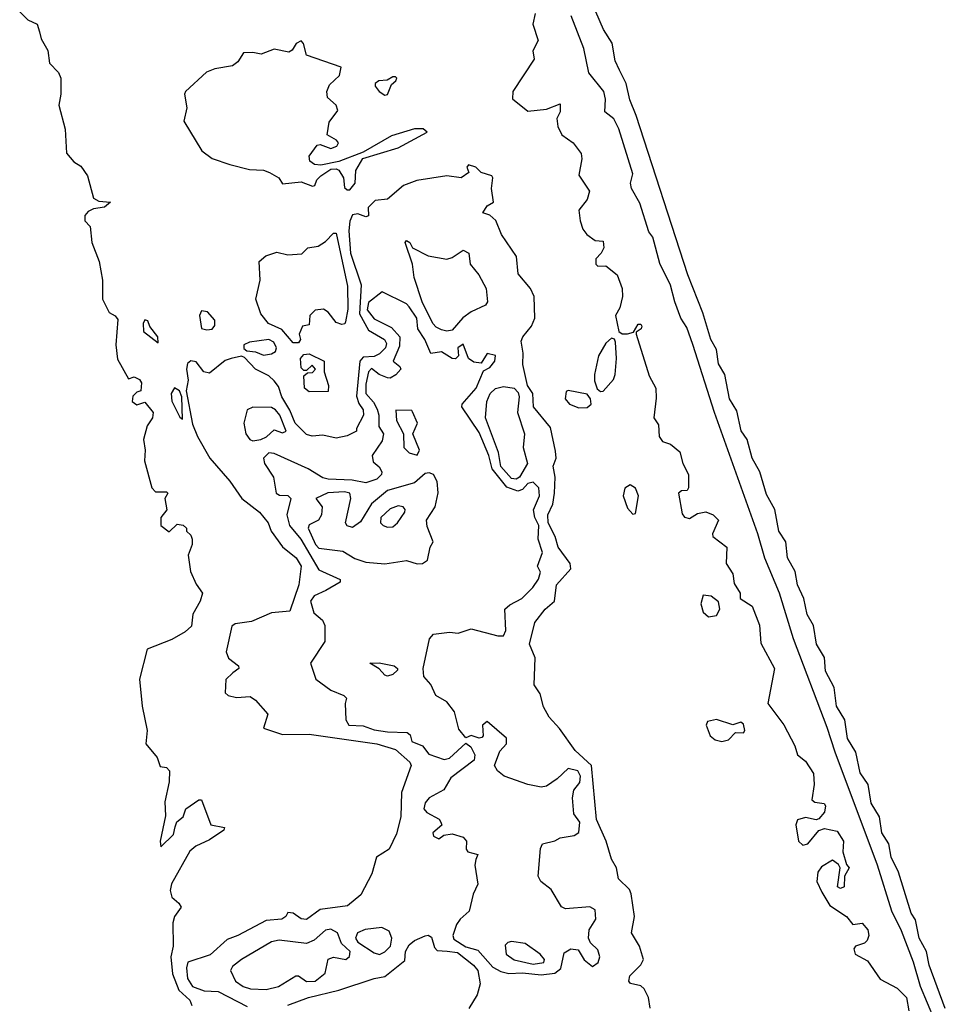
# Model space of a CAD drawing. Extents: x 2895860 to 3052244, y 542080 to 918683.
# Tile 131 of 133: x 2956671 to 2960104, y 897469 to 901122. Entities that reach past the tile are written whole.
import ezdxf

# ---------------------------------------------------------------- set-up
doc = ezdxf.new("R2010")
doc.units = 0

msp = doc.modelspace()

# ---------------------------------------------------------------- linework, layer by layer
at = {"layer": '0CON05XD'}
for points in [[(2960103.5, 897453.5), (2960043.8, 897615), (2960033.6, 897665), (2960006.4, 897715), (2959992.4, 897782.4), (2959977.3, 897807.3), (2959929.5, 897959.5), (2959902.7, 898015), (2959893.5, 898065), (2959868.5, 898105), (2959860, 898165), (2959828.5, 898215), (2959817.9, 898285), (2959787.6, 898327.6), (2959772.3, 898405), (2959740.5, 898455), (2959730.4, 898525), (2959700.5, 898575), (2959691.2, 898645), (2959659.5, 898705), (2959655.3, 898755.3), (2959625.4, 898805.4), (2959614.5, 898875), (2959591.5, 898915), (2959578.8, 898975), (2959555.5, 899025), (2959546.9, 899075), (2959518.9, 899125), (2959511.8, 899185), (2959486.7, 899225), (2959471.5, 899305), (2959440.9, 899360.9), (2959415.6, 899445), (2959386.7, 899495), (2959368.5, 899565), (2959347.1, 899597.1), (2959330.8, 899670.8), (2959303.5, 899715), (2959285.4, 899805), (2959262.1, 899845), (2959255, 899898.8), (2959234.5, 899935), (2959204.6, 900034.6), (2959148.2, 900175), (2958956.8, 900766.8), (2958933.1, 900825), (2958920, 900885), (2958895.6, 900935), (2958879.3, 900969.3), (2958867.5, 901035), (2958836, 901085), (2958763.3, 901255)], [(2956670.9, 901150.9), (2956701.2, 901121.2), (2956736, 901105), (2956743.9, 901076.1), (2956750.9, 901050.9), (2956775, 901007.5), (2956780.9, 900960.9), (2956815, 900926.2), (2956823.8, 900905), (2956823.8, 900845), (2956816, 900805), (2956839.4, 900715), (2956845, 900626.7), (2956871.2, 900595), (2956898, 900578), (2956922, 900542), (2956945, 900460), (2956965, 900448.8), (2957007.5, 900445), (2956985, 900426.7), (2956945, 900420), (2956925, 900410), (2956912.5, 900395), (2956912, 900375), (2956932.5, 900355), (2956938, 900295), (2956965.8, 900225), (2956978, 900155), (2956978.6, 900085), (2957002.5, 900035), (2957025, 900023.3), (2957035, 900010), (2957027.1, 899915), (2957033, 899863), (2957075, 899790), (2957095, 899796.7), (2957115, 899787.5), (2957122.5, 899775), (2957120, 899745), (2957105, 899740), (2957090, 899725), (2957087.5, 899705), (2957105, 899693.3), (2957135, 899703.3), (2957165.8, 899665), (2957163.3, 899645), (2957143.3, 899615), (2957130, 899565), (2957135.6, 899525)], [(2958582.5, 901145), (2958573.8, 901105), (2958593.3, 901045), (2958574.1, 901005.9), (2958578.8, 900975), (2958500, 900855), (2958498.3, 900828.3), (2958555, 900782.5), (2958625, 900790), (2958675, 900810), (2958675, 900780), (2958663.3, 900755), (2958666.2, 900725), (2958681.2, 900695), (2958724, 900665), (2958753.3, 900625), (2958756.2, 900605), (2958744.6, 900544.6), (2958784.4, 900485), (2958775.6, 900455), (2958744.3, 900415), (2958750, 900375), (2958759.2, 900345), (2958774.3, 900324.3), (2958805, 900302.5), (2958835, 900300), (2958836.7, 900275), (2958826.7, 900255)], [(2960089.3, 897349.3), (2960011.5, 897535), (2959985.1, 897625.1), (2959941.4, 897741.4), (2959905.2, 897815), (2959851.9, 897985), (2959694.5, 898405), (2959665.7, 898495.7), (2959540, 898825), (2959489.1, 898995), (2959434.8, 899124.8), (2959408.8, 899215), (2959247.6, 899665), (2959167, 899917), (2959145, 899980), (2959122.9, 900015), (2959100, 900075), (2959085, 900137.5), (2959045, 900217.5), (2959019.2, 900315), (2959004.4, 900335), (2958970.8, 900440.8), (2958940, 900495), (2958936.2, 900515), (2958945, 900550), (2958893.4, 900716.6), (2958874, 900754), (2958840.4, 900780.4), (2958843.6, 900826.4), (2958837.5, 900855), (2958781.7, 900925), (2958762.8, 901015), (2958715.8, 901135.8)], [(2957885, 900490), (2957895, 900490.6), (2957914.4, 900515), (2957917.6, 900562.4), (2957943.3, 900606.7), (2958075, 900646.9), (2958182.5, 900705), (2958166.8, 900716.8), (2958135, 900716.5), (2958049.7, 900690.3), (2957945, 900630), (2957854.1, 900595.9), (2957787.7, 900582.3), (2957764.1, 900584.1), (2957747.1, 900597.1), (2957744.3, 900615), (2957774.3, 900655.7), (2957785, 900658.8), (2957825, 900643.5), (2957847.6, 900652.4), (2957852.9, 900665), (2957845.8, 900675), (2957810.8, 900695), (2957818.2, 900741.8), (2957851.2, 900785), (2957844, 900805), (2957813, 900833), (2957810, 900855), (2957820.2, 900879.8), (2957857.5, 900915), (2957863.3, 900945), (2957735, 900990), (2957723.9, 901033.9), (2957715, 901043.3), (2957696.1, 901033.9), (2957681.7, 901008.3), (2957669.3, 901000.7), (2957615, 901012.5), (2957566.1, 900993.9), (2957535, 901000), (2957501.4, 900998.6), (2957480, 900965), (2957459.6, 900950.4), (2957395, 900940), (2957363.1, 900926.9), (2957286, 900855), (2957282, 900845), (2957291.2, 900795), (2957280, 900745), (2957346.7, 900635), (2957385, 900606.2), (2957450, 900585), (2957523.6, 900566.4), (2957575, 900563.8), (2957597.5, 900555), (2957632.5, 900535), (2957645, 900513.3), (2957715, 900520.8), (2957756.2, 900503.8), (2957765, 900506.7), (2957772.9, 900527.1), (2957787.8, 900542.2), (2957825, 900566.7), (2957845, 900568.8), (2957855, 900563.3), (2957871.2, 900535), (2957875, 900498.8), (2957885, 900490)], [(2958025, 900841.8), (2958035, 900844.3), (2958049.2, 900880.8), (2958065.8, 900895), (2958070, 900905), (2958065, 900909.2), (2958055, 900910), (2958033.2, 900896.8), (2958003.3, 900895), (2957989.5, 900885), (2957988.8, 900875), (2958003.5, 900855), (2958025, 900841.8)], [(2958658.5, 899521.5), (2958638.9, 899608.9), (2958576.9, 899685), (2958574.4, 899735), (2958554.7, 899764.7), (2958537.1, 899842.9), (2958538.6, 899885), (2958531, 899929), (2958536.6, 899945), (2958569.2, 899985), (2958581.6, 900015), (2958578.9, 900095), (2958564.7, 900125), (2958519, 900179), (2958513, 900243), (2958457.5, 900325), (2958436.3, 900376.3), (2958415, 900396.7), (2958388, 900405), (2958405, 900430.8), (2958428.6, 900445), (2958420.4, 900495), (2958426, 900535), (2958422.3, 900542.3), (2958382.5, 900555), (2958362.5, 900575), (2958335, 900583.3), (2958328.8, 900575), (2958336, 900555), (2958307.5, 900535), (2958255, 900542.7), (2958144.3, 900525.7), (2958093.9, 900506.1), (2958035, 900455.5), (2957989.5, 900450.5), (2957963.3, 900425), (2957965, 900393.8), (2957955, 900390), (2957925, 900402), (2957905, 900397.5), (2957895.3, 900374.7), (2957891.4, 900338.6), (2957897.3, 900255), (2957937.7, 900137.7), (2957930.6, 900030.6), (2957965, 899970.4), (2958024.2, 899935), (2958030.7, 899920.7), (2958027.9, 899905), (2958005, 899881.8), (2957985, 899872.3), (2957945, 899869.4), (2957931.9, 899855), (2957920.2, 899725), (2957928.1, 899698.1), (2957944.5, 899675), (2957946.4, 899655), (2957920, 899605), (2957920, 899595), (2957885, 899577.5), (2957845, 899568.8), (2957795, 899580), (2957755, 899576.2), (2957735, 899583.2), (2957692.6, 899625), (2957673.2, 899673.2), (2957642.8, 899722.8), (2957630.9, 899760.9), (2957615, 899782.2), (2957595, 899801.1), (2957545, 899825.7), (2957505, 899869.2), (2957493, 899873), (2957455, 899864.6), (2957432.6, 899857.4), (2957375, 899810), (2957354, 899815), (2957325, 899852), (2957305, 899856.7), (2957293.1, 899846.9), (2957289.2, 899825), (2957296.2, 899785), (2957288.8, 899745), (2957311.5, 899621.5), (2957330, 899575), (2957376.2, 899495), (2957449.9, 899409.9), (2957494.5, 899345), (2957560, 899295), (2957592.3, 899255), (2957604, 899224), (2957645, 899166.9), (2957695.9, 899125), (2957714.7, 899095), (2957705.6, 899025), (2957672.5, 898927.5), (2957605, 898921.1), (2957530.2, 898889.8), (2957469.5, 898880.5), (2957457.5, 898872.5), (2957436.3, 898776.3), (2957445, 898753.5), (2957482, 898725), (2957483.8, 898715), (2957461.7, 898698.3), (2957435.6, 898674.4), (2957432.9, 898625), (2957444.6, 898614.6), (2957475, 898607.8), (2957525, 898611.1), (2957545, 898597.5), (2957591.1, 898545), (2957575, 898494.2), (2957645, 898469.8), (2957745, 898471), (2957995, 898436.1), (2958065, 898414.6), (2958117.3, 898367.3), (2958123.1, 898355), (2958087.4, 898255), (2958084.2, 898165), (2958068.4, 898101.6), (2958040.8, 898045), (2957994.3, 898015), (2957976.6, 897953.4), (2957936, 897875), (2957886.2, 897835), (2957785, 897821.2), (2957735, 897783.8), (2957715, 897786.7), (2957685, 897807.5), (2957665, 897810), (2957657.5, 897795), (2957642.5, 897785), (2957585, 897780.6), (2957480, 897725), (2957440, 897710), (2957377.1, 897652.9), (2957294.7, 897625.3), (2957290, 897605), (2957293.3, 897565), (2957312.2, 897535), (2957355, 897518.8), (2957407, 897517), (2957515, 897461.8)], [(2957705, 899922.5), (2957685, 899922.5), (2957642.7, 899972.7), (2957593.3, 899995), (2957565, 900030), (2957546.7, 900085), (2957562.5, 900155), (2957558.8, 900225), (2957584.1, 900245.9), (2957625, 900258.8), (2957665, 900250), (2957717, 900253), (2957740, 900275), (2957778.3, 900281.7), (2957805, 900298.8), (2957835, 900330), (2957845, 900330), (2957886.9, 900133.1), (2957887.3, 900047.3), (2957879.2, 900000.8), (2957876.1, 899993.9), (2957865, 899991.2), (2957845, 899998.8), (2957815, 900036.7), (2957798, 900048), (2957766.1, 900043.9), (2957746.7, 900025), (2957745, 899990), (2957720, 899985), (2957707.5, 899955), (2957712.5, 899935), (2957705, 899922.5)], [(2958255, 899966), (2958235, 899971.4), (2958215, 899981.1), (2958202.9, 899995), (2958163.4, 900075), (2958134, 900165), (2958127.5, 900215), (2958100, 900295), (2958105, 900302.5), (2958117.5, 900295), (2958127.5, 900275), (2958185.2, 900245.2), (2958255, 900232.9), (2958275, 900239), (2958315, 900266.2), (2958336.2, 900255), (2958341.5, 900215), (2958373.2, 900175), (2958400.7, 900125), (2958405.9, 900075), (2958397.8, 900062.2), (2958345, 900037.5), (2958314.3, 900015.7), (2958275, 899970), (2958255, 899966)], [(2958826.7, 900255), (2958807.5, 900235), (2958807.5, 900215), (2958815, 900207.5), (2958845, 900208.8), (2958886.7, 900175), (2958905.7, 900125), (2958906.9, 900095), (2958897, 900053), (2958880, 900025), (2958892.5, 899965), (2958905, 899956.7), (2958925, 899956.2), (2958947.5, 899962.5), (2958965, 899992.5), (2958975, 899992.5), (2958978, 899985), (2958975.6, 899974.4), (2958957.5, 899962.5), (2958956.7, 899955), (2959005, 899800), (2959030, 899755), (2959031.7, 899718.3), (2959022.5, 899645), (2959039.3, 899619.3), (2959042.5, 899575), (2959055, 899557.5), (2959085, 899546.7), (2959119.1, 899519.1), (2959130.5, 899475), (2959150.8, 899435), (2959151.2, 899385), (2959146.2, 899375), (2959125, 899374), (2959114.3, 899365.7), (2959128.1, 899288.1), (2959136.2, 899276.2), (2959155, 899271.9), (2959185, 899290), (2959215, 899296.2), (2959242.5, 899285), (2959262.5, 899265), (2959240, 899215), (2959242, 899205), (2959293.8, 899165), (2959290.8, 899105), (2959315, 899066.2), (2959320.8, 899030.8), (2959342.5, 898995), (2959343.3, 898975), (2959386.8, 898946.8), (2959415, 898876.2), (2959419.1, 898809.1), (2959469.5, 898715), (2959445.4, 898585), (2959505, 898505.8), (2959545, 898428), (2959555, 898394.2), (2959585, 898370.8), (2959614.5, 898325), (2959617.7, 898285), (2959608, 898228), (2959619.2, 898219.2), (2959653.8, 898213.8), (2959658.8, 898205), (2959655, 898182.5), (2959635, 898157.5), (2959625, 898153.8), (2959585, 898162.5), (2959555, 898153.1), (2959548.9, 898135), (2959559.4, 898075), (2959575, 898060), (2959593.8, 898065), (2959635, 898114.2), (2959655, 898122), (2959702.1, 898112.1), (2959726.1, 898073.9), (2959723.8, 898035), (2959737.5, 897987.5), (2959746.7, 897975), (2959730, 897945), (2959728, 897905), (2959715, 897898.8), (2959704, 897905), (2959713.3, 897975), (2959707.7, 897987.7), (2959685, 898003.8), (2959645, 897979.5), (2959630.6, 897959.4), (2959627.5, 897925), (2959645.4, 897885.4), (2959675.6, 897835.6), (2959737.5, 897795), (2959760, 897765), (2959795, 897770), (2959816, 897745), (2959820, 897725), (2959813.6, 897706.4), (2959803.8, 897696.2), (2959770, 897685), (2959764.2, 897675), (2959769.2, 897655), (2959815, 897631.2), (2959862.2, 897562.2), (2959925, 897528.8), (2959960, 897495), (2959968.6, 897445)], [(2958605, 897578.7), (2958655, 897584.7), (2958677.7, 897602.3), (2958690, 897660), (2958715, 897674.5), (2958741.5, 897671.5), (2958764.1, 897634.1), (2958795, 897610), (2958815.7, 897624.3), (2958822.3, 897645), (2958815, 897671.4), (2958787.4, 897697.4), (2958780, 897715), (2958782.5, 897745), (2958806.9, 897785), (2958805, 897820), (2958785, 897831.1), (2958695, 897824), (2958680.3, 897830.3), (2958641.4, 897895), (2958604, 897925), (2958593.8, 897945), (2958602.3, 898047.7), (2958610, 898065), (2958655, 898076), (2958675, 898087.1), (2958727.5, 898095), (2958745, 898106.7), (2958747.7, 898145), (2958726.1, 898176.1), (2958720.9, 898235), (2958726.4, 898263.6), (2958748.1, 898291.9), (2958750.4, 898315), (2958741.1, 898335), (2958705, 898344.5), (2958664.2, 898305.8), (2958625, 898278.9), (2958605.4, 898274.6), (2958555, 898284.8), (2958467.3, 898315), (2958443.3, 898335), (2958432.2, 898355), (2958451.5, 898408.5), (2958476.8, 898435), (2958476.7, 898456.7), (2958405, 898518), (2958387.5, 898505), (2958390, 898465), (2958385, 898458.8), (2958375, 898456), (2958345, 898466), (2958325, 898457.5), (2958299.7, 898489.7), (2958283.9, 898553.9), (2958255, 898590.8), (2958214.2, 898614.2), (2958195.9, 898655.9), (2958170, 898685), (2958166.7, 898715), (2958191.1, 898825), (2958205, 898842.5), (2958265, 898849.2), (2958296.4, 898846.4), (2958345, 898862.7), (2958444.1, 898835.9), (2958465, 898836.2), (2958474.3, 898855.7), (2958470.6, 898935), (2958488.5, 898951.5), (2958532.9, 898975), (2958574.4, 899015), (2958595, 899046), (2958601.9, 899071.9), (2958590.8, 899095), (2958609.2, 899145), (2958593.1, 899195), (2958596.7, 899245), (2958580.7, 899275), (2958576.9, 899303.1), (2958598.5, 899355), (2958596.3, 899385), (2958575, 899406.2), (2958555, 899400.9), (2958535, 899379.1), (2958517.8, 899372.2), (2958477, 899387), (2958422.9, 899455), (2958411.2, 899505), (2958375, 899590), (2958310.5, 899685), (2958311.9, 899695), (2958363.8, 899755), (2958391.3, 899818.7), (2958415, 899831.9), (2958433.5, 899855), (2958435.4, 899875.4), (2958405, 899884), (2958382, 899848), (2958355, 899851.9), (2958335.8, 899865), (2958315, 899918), (2958296.2, 899905), (2958298.8, 899875), (2958286.9, 899863.1), (2958275, 899864.5), (2958235, 899889.5), (2958195, 899882.9), (2958172.8, 899935), (2958147.5, 899975), (2958143.9, 900015), (2958115, 900057.1), (2958105, 900067.5), (2958015, 900112.5), (2957965, 900072.2), (2957959, 900045), (2957985, 900012.1), (2958049.9, 899979.9), (2958081.2, 899945), (2958079.9, 899910.1), (2958055.8, 899855), (2958081.2, 899835), (2958084, 899825), (2958065.3, 899804.7), (2958045, 899792.2), (2958035, 899793.1), (2958004.2, 899805), (2957975, 899827.3), (2957965, 899816), (2957955, 899769.2), (2957954.8, 899735), (2957982.9, 899702.9), (2957996.4, 899676.4), (2958003.3, 899655), (2958003, 899613), (2958019.5, 899585), (2958015, 899560), (2957978.6, 899505), (2957981.5, 899481.5), (2958003.6, 899463.6), (2958014.3, 899445), (2958012.9, 899435), (2957995, 899416.9), (2957955, 899403.5), (2957903.4, 899413.4), (2957815, 899417.5), (2957795, 899422.2), (2957741.2, 899455), (2957615, 899512.5), (2957594.7, 899515.3), (2957575.5, 899495), (2957578.8, 899475), (2957612.2, 899425), (2957621.5, 899365), (2957635, 899357.7), (2957665, 899356.9), (2957675.9, 899345.9), (2957661.2, 899285), (2957671.4, 899245), (2957714.1, 899195), (2957780.5, 899080.5), (2957858.8, 899045), (2957858.8, 899035), (2957806.3, 899003.7), (2957763.1, 898985), (2957749.1, 898965), (2957761.5, 898921.5), (2957793.7, 898893.7), (2957802.2, 898875), (2957802, 898815), (2957749.2, 898735), (2957768.8, 898675), (2957824.5, 898634.5), (2957872.5, 898615), (2957882.5, 898605), (2957877.5, 898585), (2957880, 898525), (2957891.2, 898505), (2957945, 898502.2), (2957985, 898487.2), (2958035, 898479.8), (2958108.1, 898478.1), (2958118.5, 898468.5), (2958125, 898443.8), (2958165, 898427.5), (2958187.6, 898397.6), (2958245, 898377.3), (2958265, 898382.2), (2958325, 898437.5), (2958344.4, 898424.4), (2958359.1, 898395), (2958356.9, 898375), (2958270.3, 898309.7), (2958243.8, 898265), (2958189.2, 898235), (2958175, 898216.2), (2958170, 898195), (2958180.7, 898180.7), (2958226.1, 898156.1), (2958233.3, 898145), (2958236.1, 898133.9), (2958203.3, 898105), (2958205, 898093.3), (2958225, 898083.3), (2958243.8, 898096.2), (2958275, 898101.2), (2958315, 898088.8), (2958327.5, 898075), (2958326.7, 898045), (2958332.5, 898035), (2958370, 898025), (2958363, 898007), (2958358.8, 897985), (2958370, 897915), (2958352.6, 897877.4), (2958337.5, 897815), (2958304.4, 897785.6), (2958291.2, 897765), (2958276.6, 897725), (2958281.1, 897711.1), (2958325, 897682), (2958370.5, 897670.5), (2958425, 897607.6), (2958455, 897591), (2958485, 897583.5), (2958535, 897585.6), (2958605, 897578.7)], [(2957365, 899971.1), (2957385, 899974.3), (2957395, 899987.5), (2957395, 900006.7), (2957367.9, 900037.9), (2957345, 900042), (2957337.1, 900025), (2957345, 899976.2), (2957365, 899971.1)], [(2957185, 899923.3), (2957183.3, 899945), (2957153.9, 899983.9), (2957146, 900005), (2957135, 900008.8), (2957128.8, 899995), (2957130, 899965), (2957185, 899923.3)], [(2958825, 899742.5), (2958835, 899743.3), (2958872.6, 899787.4), (2958879.5, 899805), (2958884.4, 899865), (2958880, 899925), (2958876.7, 899936.7), (2958865, 899940), (2958845, 899921.2), (2958817.5, 899875), (2958803.1, 899805), (2958802.2, 899782.2), (2958812.9, 899752.9), (2958825, 899742.5)], [(2957575, 899876.7), (2957605, 899882.5), (2957619.4, 899890.6), (2957623.5, 899905), (2957613.4, 899925), (2957595.1, 899935.1), (2957523.3, 899925), (2957502.5, 899915), (2957502.1, 899902.1), (2957512.9, 899892.9), (2957545, 899890), (2957575, 899876.7)], [(2957745, 899741.2), (2957726.7, 899755), (2957725, 899800), (2957738.3, 899811.7), (2957757, 899813), (2957767.5, 899825), (2957755, 899840), (2957735, 899820), (2957725, 899820), (2957715, 899830), (2957712.5, 899865), (2957725, 899880), (2957745, 899882.5), (2957800, 899855), (2957800, 899815), (2957816.7, 899765), (2957815, 899742.5), (2957745, 899741.2)], [(2957275, 899640), (2957272.3, 899722.3), (2957263.8, 899745), (2957245, 899756.2), (2957233.1, 899735), (2957235, 899706.7), (2957265, 899647.5), (2957275, 899640)], [(2958512.5, 899417.5), (2958495, 899419.3), (2958455, 899464.1), (2958446.5, 899516.5), (2958397.9, 899645), (2958402.9, 899705), (2958415.5, 899735), (2958435, 899753.2), (2958465, 899761.1), (2958505.2, 899755.2), (2958518.9, 899738.9), (2958523, 899723), (2958517.5, 899665), (2958542.7, 899585), (2958538.5, 899535), (2958554.7, 899475), (2958525, 899424.7), (2958512.5, 899417.5)], [(2958745, 899681.9), (2958775, 899683.3), (2958790, 899695), (2958787.5, 899715), (2958775, 899732.5), (2958705, 899746.2), (2958698, 899742), (2958694.3, 899715), (2958710, 899695), (2958745, 899681.9)], [(2957535, 899558.9), (2957565, 899564.7), (2957585.8, 899574.2), (2957615, 899600), (2957645, 899588.6), (2957658.6, 899595), (2957635.3, 899655), (2957620, 899675), (2957605, 899683.2), (2957535.7, 899684.3), (2957514, 899675), (2957502.2, 899625), (2957510, 899585), (2957524.3, 899564.3), (2957535, 899558.9)], [(2958145, 899506.2), (2958154.2, 899525), (2958129.2, 899585), (2958146.2, 899625), (2958127.5, 899667.5), (2958125, 899672.5), (2958066.2, 899673.8), (2958068.5, 899635), (2958094.4, 899585), (2958095.7, 899535), (2958115, 899514.4), (2958145, 899506.2)], [(2957135.6, 899525), (2957133.8, 899485), (2957160.8, 899385), (2957175, 899370), (2957215, 899370), (2957220, 899365), (2957208.8, 899345), (2957216.7, 899303.3), (2957193.8, 899275), (2957194, 899245), (2957225, 899222.5), (2957255, 899250), (2957277, 899247), (2957290, 899235), (2957290, 899225), (2957305, 899210), (2957310, 899195), (2957310, 899175), (2957296.2, 899135), (2957303.8, 899075), (2957325, 899027.5), (2957348.8, 898995), (2957340, 898965), (2957313, 898917), (2957307.7, 898872.3), (2957285, 898851.2), (2957235, 898822.5), (2957143.8, 898786.2), (2957115.7, 898675), (2957124.5, 898575), (2957143.3, 898485), (2957139.2, 898435), (2957181.2, 898385), (2957191.7, 898351.7), (2957215, 898347.5), (2957225.9, 898335.9), (2957225.6, 898294.4), (2957209.5, 898220.5), (2957211.7, 898168.3), (2957192, 898075), (2957193.9, 898053.9), (2957240.7, 898099.3), (2957247.5, 898127.5), (2957253.9, 898146.1), (2957277.5, 898165), (2957286.7, 898195), (2957335, 898227.5), (2957345, 898227.5), (2957380, 898135), (2957430, 898125), (2957427.5, 898115), (2957375, 898079.2), (2957324.6, 898055.4), (2957302.1, 898037.9), (2957234.4, 897915.6), (2957228.8, 897891.2), (2957235, 897866.7), (2957261.2, 897845), (2957269.2, 897829.2), (2957245.5, 897794.5), (2957238.3, 897771.7), (2957240, 897685), (2957230.8, 897645), (2957237.7, 897582.3), (2957261.6, 897521.6), (2957302, 897485), (2957308.8, 897465)], [(2959008.8, 897455), (2959002.3, 897495), (2958987.1, 897527.1), (2958975, 897538.1), (2958936.2, 897546.2), (2958930, 897555), (2958934, 897575), (2958975, 897616), (2958984.3, 897635), (2958968.9, 897685), (2958940, 897735), (2958950.6, 897795), (2958939.1, 897879.1), (2958932.9, 897895), (2958891.1, 897935), (2958883.6, 897975), (2958865, 898007.8), (2958845.8, 898075), (2958810.4, 898155), (2958791.3, 898355), (2958731.2, 898411.2), (2958673, 898493), (2958634.4, 898535), (2958613.1, 898573.1), (2958600.6, 898620.6), (2958578.8, 898655), (2958582, 898755), (2958561.4, 898805), (2958581.1, 898885), (2958620, 898935), (2958654.3, 898965), (2958662.1, 899025), (2958714.3, 899085), (2958712.5, 899105), (2958667.7, 899165), (2958656.4, 899205), (2958630.4, 899255), (2958628.9, 899285), (2958648.2, 899325), (2958653.9, 899365), (2958656.5, 899425), (2958649.6, 899465), (2958660, 899495), (2958658.5, 899521.5)], [(2958025, 899102.9), (2958105, 899115.5), (2958145, 899103.3), (2958165, 899104.4), (2958182.7, 899117.3), (2958193.3, 899165), (2958204, 899185), (2958182.2, 899242.2), (2958179.5, 899265), (2958212.3, 899315), (2958222.9, 899367.1), (2958219.1, 899409.1), (2958205, 899434.3), (2958189.2, 899440.8), (2958175, 899438.6), (2958135, 899403.1), (2958035, 899375.3), (2957975, 899326.1), (2957935, 899259.4), (2957905, 899237.9), (2957885, 899243.8), (2957879.5, 899255), (2957898.5, 899345), (2957895, 899365.3), (2957875, 899370.5), (2957813.1, 899366.9), (2957769.2, 899345), (2957792.8, 899315), (2957789.8, 899285), (2957779.6, 899265), (2957745, 899247.5), (2957740.7, 899235), (2957768.1, 899175), (2957780.8, 899160.8), (2957869.6, 899149.6), (2957913.3, 899123.3), (2957955, 899109.3), (2958025, 899102.9)], [(2958945, 899287.5), (2958955, 899290), (2958965.5, 899355), (2958954.3, 899384.3), (2958935, 899396.2), (2958915, 899383.8), (2958909.4, 899355), (2958925, 899310), (2958945, 899287.5)], [(2958035, 899238.8), (2958055, 899240.9), (2958071.8, 899255), (2958098.6, 899295), (2958100.8, 899305), (2958093.3, 899315), (2958075, 899317.8), (2958045, 899307.1), (2958010, 899275), (2958008.6, 899255), (2958019.2, 899245), (2958035, 899238.8)], [(2959225, 898907.1), (2959255, 898911.2), (2959267.5, 898935), (2959262.3, 898962.3), (2959235, 898983.8), (2959205, 898986.7), (2959197.5, 898955), (2959205, 898924), (2959225, 898907.1)], [(2958035, 898686.7), (2958025, 898690), (2958003.8, 898713.8), (2957970, 898735), (2958003.6, 898736.4), (2958060, 898725), (2958072.5, 898715), (2958071.7, 898708.3), (2958055, 898693.3), (2958035, 898686.7)], [(2959275, 898444.7), (2959299.3, 898450.7), (2959325, 898477.5), (2959355, 898476.7), (2959360, 898485), (2959355, 898508.8), (2959345, 898515.7), (2959315, 898505.7), (2959255, 898526.4), (2959221.2, 898518.8), (2959216.7, 898505), (2959231.2, 898465), (2959250.2, 898450.2), (2959275, 898444.7)], [(2957585, 897524.6), (2957630.8, 897535), (2957695, 897575.5), (2957705.3, 897575.3), (2957735, 897554.1), (2957767.1, 897555), (2957804, 897585), (2957815, 897636.7), (2957835, 897643.8), (2957880, 897635), (2957893.6, 897646.4), (2957896.7, 897665), (2957864.3, 897694.3), (2957850, 897735), (2957825, 897747.5), (2957805, 897744.2), (2957763.1, 897706.9), (2957735, 897695.3), (2957633.1, 897706.9), (2957605, 897701.1), (2957493.3, 897635), (2957460.7, 897609.3), (2957452.5, 897595), (2957470.8, 897555), (2957500, 897535), (2957526.4, 897526.4), (2957585, 897524.6)], [(2958005, 897653.8), (2958025, 897664), (2958045.6, 897685), (2958051.4, 897715), (2958041.2, 897741.2), (2958014, 897754), (2957952.6, 897747.4), (2957923.3, 897735), (2957916.7, 897715), (2957925, 897700), (2957985, 897660), (2958005, 897653.8)], [(2957665, 897465.8), (2957742.5, 897495), (2957855, 897522.2), (2957985, 897565.3), (2958025, 897571.9), (2958098.6, 897631.4), (2958102.1, 897665), (2958115, 897690), (2958135, 897706.6), (2958175, 897723.5), (2958185.6, 897725.6), (2958198.6, 897718.6), (2958209.8, 897679.8), (2958218.7, 897668.7), (2958256.2, 897666.2), (2958295, 897661.3), (2958354, 897615), (2958370, 897595), (2958378.1, 897545), (2958368, 897505), (2958336.5, 897453.5)], [(2958575, 897618.7), (2958615, 897624.7), (2958617.5, 897635), (2958601.6, 897655), (2958545, 897694.5), (2958495, 897701.9), (2958481.1, 897698.9), (2958471.7, 897688.3), (2958474.7, 897654.7), (2958504.8, 897634.8), (2958575, 897618.7)]]:
    msp.add_lwpolyline(points, dxfattribs=at)

doc.saveas('drawing.dxf')
